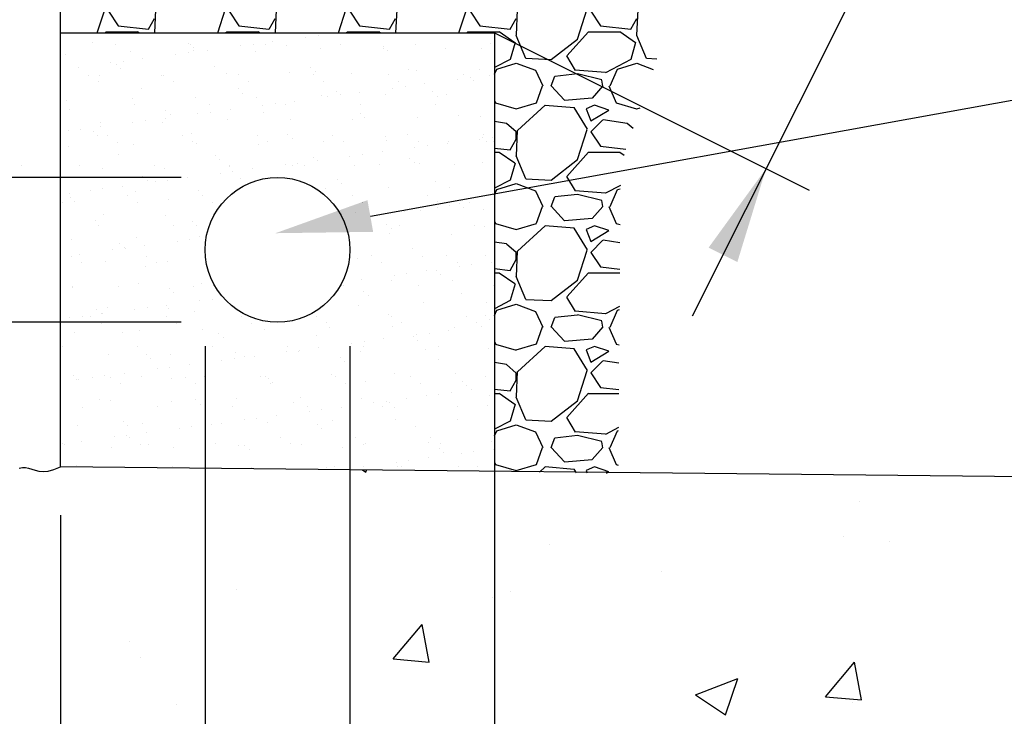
# Model space of a CAD drawing. Extents: x -512 to 3251, y 147 to 2877.
# Tile 26 of 33: x 2630 to 2753, y 2498 to 2584. Entities that reach past the tile are written whole.
import ezdxf

# ---------------------------------------------------------------- set-up
doc = ezdxf.new("R2010")
doc.units = 0
doc.header["$LTSCALE"] = 96
doc.header["$MEASUREMENT"] = 0
doc.layers.get('0').update_dxf_attribs({"color": 3, "linetype": 'CONTINUOUS'})
for name, color, linetype in [('101', 1, 'CONTINUOUS'), ('102', 2, 'CONTINUOUS'), ('103', 3, 'CONTINUOUS'), ('105', 5, 'CONTINUOUS')]:
    doc.layers.add(name, color=color, linetype=linetype)

# ---------------------------------------------------------------- blocks, each defined once
blk = doc.blocks.new('*X14')
at = {"color": 0}
for p, q in [((1291.7, 554.9), (1291.7, 554.9)), ((1296.51, 521.47), (1296.51, 521.47)), ((1334.17, 517), (1334.58, 516.72)), ((1334.58, 516.72), (1334.67, 516.99)), ((1395.99, 513.04), (1395.99, 513.04)), ((1394.06, 508.7), (1394.06, 508.7)), ((1357.49, 507.76), (1357.49, 507.76)), ((1399.73, 508.08), (1399.73, 508.08)), ((1371.32, 504.34), (1371.32, 504.34)), ((1318.53, 502.13), (1318.53, 502.13)), ((1350.32, 501.19), (1350.32, 501.19)), ((1352.55, 501.87), (1352.55, 501.87)), ((1337.98, 493.49), (1341.6, 497.79)), ((1342.47, 493.09), (1341.6, 497.79)), ((1305.18, 495.63), (1305.18, 495.63)), ((1306.58, 493.68), (1306.58, 493.68)), ((1337.98, 493.49), (1342.46, 493.09)), ((1391.78, 488.78), (1395.39, 493.09)), ((1396.26, 488.39), (1395.39, 493.09)), ((1375.62, 489.04), (1380.87, 491.06)), ((1379.35, 486.52), (1380.87, 491.05)), ((1375.62, 489.04), (1379.35, 486.52)), ((1310.99, 487.77), (1310.99, 487.77)), ((1391.78, 488.78), (1396.26, 488.39)), ((1395.08, 488.07), (1395.08, 488.07))]:
    blk.add_line(p, q, dxfattribs=at)
blk = doc.blocks.new('*X16')
at = {"color": 0}
for p, q in [((1328.64, 571.06), (1328.64, 571.06)), ((1331.08, 571.38), (1331.08, 571.38)), ((1300.58, 570.15), (1300.58, 570.15)), ((1303.44, 569.93), (1303.44, 569.93)), ((1312.58, 570.04), (1312.58, 570.04)), ((1312.78, 569.94), (1312.78, 569.94)), ((1319.01, 569.79), (1319.01, 569.79)), ((1320.57, 570), (1320.57, 570)), ((1322.12, 569.96), (1322.12, 569.96)), ((1323.01, 570.32), (1323.01, 570.32)), ((1324.76, 569.78), (1324.76, 569.78)), ((1327.08, 570.85), (1327.08, 570.85)), ((1331.46, 569.98), (1331.46, 569.98)), ((1336.77, 569.68), (1336.77, 569.68)), ((1340.81, 570), (1340.81, 570)), ((1350.15, 570.01), (1350.15, 570.01)), ((1297.21, 568.75), (1297.21, 568.75)), ((1305.31, 569.04), (1305.31, 569.04)), ((1310.93, 568.73), (1310.93, 568.73)), ((1312.49, 568.93), (1312.49, 568.93)), ((1313.14, 569.54), (1313.14, 569.54)), ((1313.16, 569.14), (1313.16, 569.14)), ((1314.93, 569.25), (1314.93, 569.25)), ((1320.84, 569.1), (1320.84, 569.1)), ((1328.94, 569.4), (1328.94, 569.4)), ((1336.79, 569.5), (1336.79, 569.5)), ((1337.32, 569.17), (1337.32, 569.17)), ((1344.47, 569.46), (1344.47, 569.46)), ((1348.95, 569.41), (1348.95, 569.41)), ((1302.86, 567.66), (1302.86, 567.66)), ((1303.57, 567.41), (1303.57, 567.41)), ((1304.42, 567.87), (1304.42, 567.87)), ((1306.86, 568.19), (1306.86, 568.19)), ((1298.78, 567.13), (1298.78, 567.13)), ((1300.04, 566.12), (1300.04, 566.12)), ((1301.44, 566.07), (1301.44, 566.07)), ((1304.12, 566.9), (1304.12, 566.9)), ((1309.12, 566.04), (1309.12, 566.04)), ((1309.38, 566.14), (1309.38, 566.14)), ((1315.75, 567.15), (1315.75, 567.15)), ((1317.22, 566.33), (1317.22, 566.33)), ((1318.72, 566.16), (1318.72, 566.16)), ((1325.07, 566.43), (1325.07, 566.43)), ((1327.75, 567.04), (1327.75, 567.04)), ((1328.07, 566.17), (1328.07, 566.17)), ((1328.3, 566.54), (1328.3, 566.54)), ((1332.75, 566.39), (1332.75, 566.39)), ((1337.41, 566.19), (1337.41, 566.19)), ((1339.93, 566.78), (1339.93, 566.78)), ((1340.85, 566.68), (1340.85, 566.68)), ((1346.75, 566.21), (1346.75, 566.21)), ((1348.7, 566.78), (1348.7, 566.78)), ((1350, 566.1), (1350, 566.1)), ((1301.3, 565.32), (1301.3, 565.32)), ((1310.65, 565.33), (1310.65, 565.33)), ((1319.99, 565.35), (1319.99, 565.35)), ((1329.33, 565.37), (1329.33, 565.37)), ((1338.67, 565.38), (1338.67, 565.38)), ((1341.92, 565.04), (1341.92, 565.04)), ((1346, 565.58), (1346, 565.58)), ((1347.56, 565.78), (1347.56, 565.78)), ((1348.02, 565.4), (1348.02, 565.4)), ((1306.73, 564.51), (1306.73, 564.51)), ((1318.73, 564.41), (1318.73, 564.41)), ((1319.29, 563.9), (1319.29, 563.9)), ((1329.13, 563.62), (1329.13, 563.62)), ((1330.91, 564.14), (1330.91, 564.14)), ((1331.41, 563.66), (1331.41, 563.66)), ((1333.85, 563.98), (1333.85, 563.98)), ((1336.98, 563.72), (1336.98, 563.72)), ((1337.92, 564.51), (1337.92, 564.51)), ((1339.48, 564.72), (1339.48, 564.72)), ((1342.92, 564.04), (1342.92, 564.04)), ((1343.47, 563.53), (1343.47, 563.53)), ((1344.66, 563.68), (1344.66, 563.68)), ((1297.4, 562.97), (1297.4, 562.97)), ((1305.5, 563.26), (1305.5, 563.26)), ((1305.86, 562.42), (1305.86, 562.42)), ((1313.35, 563.36), (1313.35, 563.36)), ((1315.2, 562.43), (1315.2, 562.43)), ((1321.03, 563.32), (1321.03, 563.32)), ((1321.77, 562.39), (1321.77, 562.39)), ((1323.33, 562.59), (1323.33, 562.59)), ((1324.54, 562.45), (1324.54, 562.45)), ((1325.77, 562.91), (1325.77, 562.91)), ((1329.85, 563.45), (1329.85, 563.45)), ((1333.89, 562.47), (1333.89, 562.47)), ((1343.23, 562.48), (1343.23, 562.48)), ((1297.71, 561.88), (1297.71, 561.88)), ((1309.71, 561.78), (1309.71, 561.78)), ((1310.27, 561.27), (1310.27, 561.27)), ((1313.7, 561.32), (1313.7, 561.32)), ((1315.26, 561.53), (1315.26, 561.53)), ((1317.7, 561.85), (1317.7, 561.85)), ((1321.9, 561.51), (1321.9, 561.51)), ((1333.9, 561.41), (1333.9, 561.41)), ((1346.08, 561.14), (1346.08, 561.14)), ((1301.63, 560.29), (1301.63, 560.29)), ((1305.62, 560.26), (1305.62, 560.26)), ((1307.18, 560.47), (1307.18, 560.47)), ((1309.31, 560.26), (1309.31, 560.26)), ((1309.62, 560.79), (1309.62, 560.79)), ((1317.41, 560.55), (1317.41, 560.55)), ((1325.26, 560.65), (1325.26, 560.65)), ((1332.94, 560.61), (1332.94, 560.61)), ((1334.45, 560.9), (1334.45, 560.9)), ((1341.04, 560.9), (1341.04, 560.9)), ((1348.89, 561), (1348.89, 561)), ((1297.55, 559.2), (1297.55, 559.2)), ((1299.11, 559.4), (1299.11, 559.4)), ((1300.7, 559.14), (1300.7, 559.14)), ((1301.25, 558.64), (1301.25, 558.64)), ((1301.55, 559.72), (1301.55, 559.72)), ((1302.46, 558.61), (1302.46, 558.61)), ((1311.8, 558.63), (1311.8, 558.63)), ((1312.88, 558.88), (1312.88, 558.88)), ((1321.15, 558.64), (1321.15, 558.64)), ((1324.88, 558.78), (1324.88, 558.78)), ((1330.49, 558.66), (1330.49, 558.66)), ((1339.83, 558.68), (1339.83, 558.68)), ((1349.17, 558.69), (1349.17, 558.69)), ((1303.73, 557.8), (1303.73, 557.8)), ((1305.69, 557.48), (1305.69, 557.48)), ((1313.07, 557.82), (1313.07, 557.82)), ((1313.54, 557.58), (1313.54, 557.58)), ((1321.22, 557.54), (1321.22, 557.54)), ((1322.41, 557.84), (1322.41, 557.84)), ((1325.43, 558.27), (1325.43, 558.27)), ((1329.32, 557.83), (1329.32, 557.83)), ((1331.75, 557.86), (1331.75, 557.86)), ((1337.06, 558.51), (1337.06, 558.51)), ((1337.17, 557.94), (1337.17, 557.94)), ((1341.1, 557.87), (1341.1, 557.87)), ((1344.69, 557.64), (1344.69, 557.64)), ((1344.85, 557.9), (1344.85, 557.9)), ((1348.76, 558.17), (1348.76, 558.17)), ((1349.07, 558.41), (1349.07, 558.41)), ((1349.62, 557.9), (1349.62, 557.9)), ((1350.33, 558.38), (1350.33, 558.38)), ((1350.44, 557.89), (1350.44, 557.89)), ((1297.59, 557.19), (1297.59, 557.19)), ((1303.86, 556.25), (1303.86, 556.25)), ((1334.17, 556.25), (1334.17, 556.25)), ((1336.61, 556.57), (1336.61, 556.57)), ((1340.69, 557.11), (1340.69, 557.11)), ((1342.25, 557.32), (1342.25, 557.32)), ((1315.86, 556.14), (1315.86, 556.14)), ((1316.42, 555.64), (1316.42, 555.64)), ((1324.54, 554.98), (1324.54, 554.98)), ((1326.1, 555.19), (1326.1, 555.19)), ((1326.97, 554.94), (1326.97, 554.94)), ((1328.04, 555.88), (1328.04, 555.88)), ((1328.54, 555.51), (1328.54, 555.51)), ((1332.61, 556.05), (1332.61, 556.05)), ((1336.31, 554.95), (1336.31, 554.95)), ((1340.05, 555.77), (1340.05, 555.77)), ((1340.6, 555.27), (1340.6, 555.27)), ((1341.23, 555.12), (1341.23, 555.12)), ((1345.65, 554.97), (1345.65, 554.97)), ((1349.08, 555.22), (1349.08, 555.22)), ((1298.94, 554.89), (1298.94, 554.89)), ((1301.82, 554.51), (1301.82, 554.51)), ((1308.28, 554.9), (1308.28, 554.9)), ((1309.5, 554.48), (1309.5, 554.48)), ((1316.46, 553.92), (1316.46, 553.92)), ((1317.6, 554.77), (1317.6, 554.77)), ((1317.62, 554.92), (1317.62, 554.92)), ((1318.02, 554.13), (1318.02, 554.13)), ((1320.46, 554.45), (1320.46, 554.45)), ((1325.45, 554.87), (1325.45, 554.87)), ((1333.13, 554.83), (1333.13, 554.83)), ((1306.84, 553.51), (1306.84, 553.51)), ((1307.4, 553), (1307.4, 553)), ((1308.39, 552.86), (1308.39, 552.86)), ((1309.95, 553.06), (1309.95, 553.06)), ((1312.39, 553.38), (1312.39, 553.38)), ((1319.03, 553.24), (1319.03, 553.24)), ((1331.03, 553.14), (1331.03, 553.14)), ((1331.58, 552.63), (1331.58, 552.63)), ((1343.21, 552.88), (1343.21, 552.88)), ((1297.78, 551.41), (1297.78, 551.41)), ((1300.31, 551.79), (1300.31, 551.79)), ((1301.87, 552), (1301.87, 552)), ((1304.31, 552.32), (1304.31, 552.32)), ((1305.88, 551.7), (1305.88, 551.7)), ((1313.73, 551.8), (1313.73, 551.8)), ((1329.51, 552.05), (1329.51, 552.05)), ((1337.36, 552.15), (1337.36, 552.15)), ((1345.04, 552.12), (1345.04, 552.12)), ((1296.81, 550.27), (1296.81, 550.27)), ((1297.83, 550.88), (1297.83, 550.88)), ((1298.38, 550.37), (1298.38, 550.37)), ((1304.89, 551.1), (1304.89, 551.1)), ((1306.15, 550.29), (1306.15, 550.29)), ((1310.01, 550.61), (1310.01, 550.61)), ((1314.23, 551.11), (1314.23, 551.11)), ((1315.49, 550.31), (1315.49, 550.31)), ((1332.91, 551.15), (1332.91, 551.15)), ((1334.18, 550.34), (1334.18, 550.34)), ((1334.19, 550.24), (1334.19, 550.24)), ((1342.25, 551.17), (1342.25, 551.17)), ((1343.52, 550.36), (1343.52, 550.36)), ((1346.2, 550.14), (1346.2, 550.14)), ((1347.45, 550.23), (1347.45, 550.23)), ((1333.31, 549.05), (1333.31, 549.05)), ((1336.94, 548.85), (1336.94, 548.85)), ((1339.38, 549.17), (1339.38, 549.17)), ((1341.42, 549.34), (1341.42, 549.34)), ((1343.45, 549.71), (1343.45, 549.71)), ((1345.02, 549.91), (1345.02, 549.91)), ((1346.75, 549.63), (1346.75, 549.63)), ((1349.27, 549.44), (1349.27, 549.44)), ((1300.99, 547.98), (1300.99, 547.98)), ((1302.01, 548.73), (1302.01, 548.73)), ((1309.68, 548.69), (1309.68, 548.69)), ((1312.99, 547.87), (1312.99, 547.87)), ((1335.38, 548.64), (1335.38, 548.64)), ((1301.36, 547.37), (1301.36, 547.37)), ((1310.7, 547.39), (1310.7, 547.39)), ((1313.55, 547.37), (1313.55, 547.37)), ((1337.18, 547.51), (1337.18, 547.51)), ((1337.55, 546.37), (1337.55, 546.37)), ((1337.73, 547), (1337.73, 547)), ((1338.73, 547.44), (1338.73, 547.44)), ((1348.07, 547.46), (1348.07, 547.46)), ((1349.36, 547.24), (1349.36, 547.24)), ((1297.96, 545.63), (1297.96, 545.63)), ((1303.98, 545.24), (1303.98, 545.24)), ((1306.07, 545.92), (1306.07, 545.92)), ((1311.15, 545.45), (1311.15, 545.45)), ((1312.71, 545.66), (1312.71, 545.66)), ((1313.92, 546.02), (1313.92, 546.02)), ((1345.22, 546.34), (1345.22, 546.34)), ((1303.08, 544.39), (1303.08, 544.39)), ((1304.53, 544.73), (1304.53, 544.73)), ((1304.64, 544.6), (1304.64, 544.6)), ((1307.08, 544.92), (1307.08, 544.92)), ((1340.34, 544.61), (1340.34, 544.61)), ((1297.97, 543.57), (1297.97, 543.57)), ((1299, 543.85), (1299, 543.85)), ((1299.23, 542.76), (1299.23, 542.76)), ((1302.2, 542.95), (1302.2, 542.95)), ((1307.31, 543.59), (1307.31, 543.59)), ((1308.57, 542.78), (1308.57, 542.78)), ((1309.87, 542.91), (1309.87, 542.91)), ((1333.5, 543.27), (1333.5, 543.27)), ((1335.34, 543.64), (1335.34, 543.64)), ((1336.6, 542.83), (1336.6, 542.83)), ((1341.61, 543.56), (1341.61, 543.56)), ((1344.68, 543.65), (1344.68, 543.65)), ((1345.94, 542.85), (1345.94, 542.85)), ((1349.46, 543.66), (1349.46, 543.66)), ((1350.22, 542.83), (1350.22, 542.83)), ((1307.14, 542.34), (1307.14, 542.34)), ((1342.15, 541.77), (1342.15, 541.77)), ((1343.33, 541.87), (1343.33, 541.87)), ((1346.22, 542.3), (1346.22, 542.3)), ((1347.78, 542.51), (1347.78, 542.51)), ((1314.11, 540.24), (1314.11, 540.24)), ((1334.07, 540.7), (1334.07, 540.7)), ((1337.74, 540.59), (1337.74, 540.59)), ((1338.14, 541.24), (1338.14, 541.24)), ((1339.71, 541.45), (1339.71, 541.45)), ((1343.88, 541.37), (1343.88, 541.37)), ((1345.41, 540.56), (1345.41, 540.56)), ((1298.12, 539.71), (1298.12, 539.71)), ((1298.15, 539.85), (1298.15, 539.85)), ((1303.78, 539.86), (1303.78, 539.86)), ((1306.26, 540.14), (1306.26, 540.14)), ((1310.12, 539.61), (1310.12, 539.61)), ((1310.68, 539.1), (1310.68, 539.1)), ((1313.13, 539.88), (1313.13, 539.88)), ((1331.81, 539.91), (1331.81, 539.91)), ((1334.31, 539.24), (1334.31, 539.24)), ((1341.15, 539.93), (1341.15, 539.93)), ((1350.5, 539.95), (1350.5, 539.95)), ((1313.92, 538.05), (1313.92, 538.05)), ((1315.48, 538.26), (1315.48, 538.26)), ((1334.86, 538.73), (1334.86, 538.73)), ((1346.49, 538.97), (1346.49, 538.97)), ((1349.65, 537.88), (1349.65, 537.88)), ((1301.11, 536.97), (1301.11, 536.97)), ((1302.39, 537.17), (1302.39, 537.17)), ((1305.84, 536.99), (1305.84, 536.99)), ((1307.41, 537.19), (1307.41, 537.19)), ((1309.84, 537.51), (1309.84, 537.51)), ((1310.06, 537.13), (1310.06, 537.13)), ((1313.29, 536.71), (1313.29, 536.71)), ((1333.69, 537.49), (1333.69, 537.49)), ((1341.8, 537.78), (1341.8, 537.78)), ((1297.77, 535.92), (1297.77, 535.92)), ((1299.33, 536.13), (1299.33, 536.13)), ((1300.39, 536.06), (1300.39, 536.06)), ((1301.66, 536.47), (1301.66, 536.47)), ((1301.77, 536.45), (1301.77, 536.45)), ((1309.73, 536.07), (1309.73, 536.07)), ((1319.07, 536.09), (1319.07, 536.09)), ((1328.42, 536.11), (1328.42, 536.11)), ((1337.47, 536.34), (1337.47, 536.34)), ((1337.76, 536.12), (1337.76, 536.12)), ((1347.1, 536.14), (1347.1, 536.14)), ((1348.37, 535.34), (1348.37, 535.34)), ((1349.48, 536.24), (1349.48, 536.24)), ((1350.03, 535.73), (1350.03, 535.73)), ((1301.65, 535.25), (1301.65, 535.25)), ((1306.45, 534.36), (1306.45, 534.36)), ((1311, 535.27), (1311, 535.27)), ((1314.3, 534.46), (1314.3, 534.46)), ((1320.34, 535.28), (1320.34, 535.28)), ((1321.97, 534.42), (1321.97, 534.42)), ((1329.68, 535.3), (1329.68, 535.3)), ((1330.07, 534.71), (1330.07, 534.71)), ((1337.93, 534.81), (1337.93, 534.81)), ((1339.02, 535.32), (1339.02, 535.32)), ((1344.91, 534.36), (1344.91, 534.36)), ((1345.6, 534.78), (1345.6, 534.78)), ((1348.99, 534.9), (1348.99, 534.9)), ((1350.55, 535.11), (1350.55, 535.11)), ((1298.34, 534.07), (1298.34, 534.07)), ((1304.27, 534.08), (1304.27, 534.08)), ((1316.27, 533.97), (1316.27, 533.97)), ((1316.83, 533.47), (1316.83, 533.47)), ((1328.45, 533.71), (1328.45, 533.71)), ((1334.4, 532.98), (1334.4, 532.98)), ((1336.84, 533.3), (1336.84, 533.3)), ((1340.46, 533.6), (1340.46, 533.6)), ((1340.91, 533.84), (1340.91, 533.84)), ((1341.01, 533.1), (1341.01, 533.1)), ((1342.47, 534.04), (1342.47, 534.04)), ((1296.87, 532.33), (1296.87, 532.33)), ((1306.21, 532.35), (1306.21, 532.35)), ((1315.55, 532.37), (1315.55, 532.37)), ((1324.76, 531.71), (1324.76, 531.71)), ((1324.89, 532.38), (1324.89, 532.38)), ((1326.21, 531.75), (1326.21, 531.75)), ((1326.32, 531.92), (1326.32, 531.92)), ((1328.76, 532.24), (1328.76, 532.24)), ((1332.84, 532.77), (1332.84, 532.77)), ((1333.88, 531.71), (1333.88, 531.71)), ((1334.24, 532.4), (1334.24, 532.4)), ((1341.98, 532), (1341.98, 532)), ((1343.58, 532.42), (1343.58, 532.42)), ((1349.84, 532.1), (1349.84, 532.1)), ((1302.58, 531.39), (1302.58, 531.39)), ((1307.25, 531.34), (1307.25, 531.34)), ((1307.81, 530.83), (1307.81, 530.83)), ((1310.25, 531.35), (1310.25, 531.35)), ((1316.69, 530.65), (1316.69, 530.65)), ((1318.25, 530.85), (1318.25, 530.85)), ((1318.35, 531.65), (1318.35, 531.65)), ((1319.44, 531.07), (1319.44, 531.07)), ((1320.69, 531.17), (1320.69, 531.17)), ((1331.44, 530.97), (1331.44, 530.97)), ((1331.99, 530.46), (1331.99, 530.46)), ((1343.62, 530.71), (1343.62, 530.71)), ((1308.61, 529.58), (1308.61, 529.58)), ((1310.17, 529.79), (1310.17, 529.79)), ((1312.61, 530.11), (1312.61, 530.11)), ((1298.24, 528.71), (1298.24, 528.71)), ((1298.53, 528.29), (1298.53, 528.29)), ((1298.79, 528.2), (1298.79, 528.2)), ((1300.53, 528.52), (1300.53, 528.52)), ((1302.1, 528.73), (1302.1, 528.73)), ((1302.81, 528.54), (1302.81, 528.54)), ((1304.53, 529.05), (1304.53, 529.05)), ((1306.63, 528.58), (1306.63, 528.58)), ((1310.42, 528.44), (1310.42, 528.44)), ((1312.15, 528.56), (1312.15, 528.56)), ((1314.49, 528.68), (1314.49, 528.68)), ((1321.5, 528.58), (1321.5, 528.58)), ((1322.16, 528.64), (1322.16, 528.64)), ((1322.42, 528.34), (1322.42, 528.34)), ((1330.26, 528.93), (1330.26, 528.93)), ((1330.84, 528.59), (1330.84, 528.59)), ((1334.6, 528.07), (1334.6, 528.07)), ((1338.12, 529.03), (1338.12, 529.03)), ((1340.18, 528.61), (1340.18, 528.61)), ((1345.79, 529), (1345.79, 529)), ((1349.52, 528.63), (1349.52, 528.63)), ((1304.08, 527.74), (1304.08, 527.74)), ((1313.42, 527.75), (1313.42, 527.75)), ((1322.76, 527.77), (1322.76, 527.77)), ((1322.97, 527.83), (1322.97, 527.83)), ((1332.1, 527.79), (1332.1, 527.79)), ((1341.45, 527.81), (1341.45, 527.81)), ((1346.61, 527.97), (1346.61, 527.97)), ((1347.16, 527.46), (1347.16, 527.46)), ((1347.68, 526.96), (1347.68, 526.96)), ((1301.4, 525.81), (1301.4, 525.81)), ((1302.77, 525.61), (1302.77, 525.61)), ((1310.44, 525.57), (1310.44, 525.57)), ((1313.4, 525.71), (1313.4, 525.71)), ((1318.54, 525.86), (1318.54, 525.86)), ((1326.4, 525.96), (1326.4, 525.96)), ((1334.07, 525.93), (1334.07, 525.93)), ((1337.16, 525.58), (1337.16, 525.58)), ((1339.6, 525.9), (1339.6, 525.9)), ((1342.17, 526.22), (1342.17, 526.22)), ((1343.68, 526.43), (1343.68, 526.43)), ((1345.24, 526.64), (1345.24, 526.64)), ((1350.03, 526.32), (1350.03, 526.32)), ((1299.29, 524.82), (1299.29, 524.82)), ((1308.63, 524.84), (1308.63, 524.84)), ((1313.96, 525.2), (1313.96, 525.2)), ((1317.97, 524.85), (1317.97, 524.85)), ((1325.58, 525.44), (1325.58, 525.44)), ((1327.32, 524.87), (1327.32, 524.87)), ((1327.53, 524.31), (1327.53, 524.31)), ((1329.09, 524.51), (1329.09, 524.51)), ((1331.53, 524.83), (1331.53, 524.83)), ((1335.6, 525.37), (1335.6, 525.37)), ((1336.66, 524.89), (1336.66, 524.89)), ((1337.59, 525.34), (1337.59, 525.34)), ((1338.14, 524.83), (1338.14, 524.83)), ((1346, 524.9), (1346, 524.9)), ((1349.77, 525.07), (1349.77, 525.07)), ((1319.45, 523.24), (1319.45, 523.24)), ((1321.01, 523.45), (1321.01, 523.45)), ((1323.45, 523.77), (1323.45, 523.77)), ((1330.45, 523.15), (1330.45, 523.15)), ((1338.31, 523.25), (1338.31, 523.25)), ((1345.98, 523.22), (1345.98, 523.22)), ((1298.72, 522.5), (1298.72, 522.5)), ((1304.39, 523.07), (1304.39, 523.07)), ((1304.94, 522.57), (1304.94, 522.57)), ((1306.82, 522.8), (1306.82, 522.8)), ((1311.38, 522.18), (1311.38, 522.18)), ((1312.94, 522.39), (1312.94, 522.39)), ((1314.68, 522.9), (1314.68, 522.9)), ((1315.38, 522.71), (1315.38, 522.71)), ((1316.57, 522.81), (1316.57, 522.81)), ((1322.35, 522.86), (1322.35, 522.86)), ((1328.57, 522.7), (1328.57, 522.7)), ((1329.12, 522.2), (1329.12, 522.2)), ((1340.75, 522.44), (1340.75, 522.44)), ((1303.3, 521.12), (1303.3, 521.12)), ((1304.86, 521.32), (1304.86, 521.32)), ((1305.23, 521.03), (1305.23, 521.03)), ((1307.3, 521.64), (1307.3, 521.64)), ((1314.58, 521.05), (1314.58, 521.05)), ((1323.92, 521.07), (1323.92, 521.07)), ((1333.26, 521.08), (1333.26, 521.08)), ((1342.6, 521.1), (1342.6, 521.1)), ((1296.79, 520.26), (1296.79, 520.26)), ((1297.16, 520.21), (1297.16, 520.21)), ((1299.23, 520.58), (1299.23, 520.58)), ((1302.96, 519.83), (1302.96, 519.83)), ((1306.5, 520.23), (1306.5, 520.23)), ((1307.55, 520.17), (1307.55, 520.17)), ((1310.63, 519.79), (1310.63, 519.79)), ((1315.84, 520.24), (1315.84, 520.24)), ((1318.73, 520.08), (1318.73, 520.08)), ((1319.55, 520.07), (1319.55, 520.07)), ((1320.11, 519.56), (1320.11, 519.56)), ((1325.18, 520.26), (1325.18, 520.26)), ((1326.59, 520.18), (1326.59, 520.18)), ((1331.73, 519.81), (1331.73, 519.81)), ((1334.26, 520.15), (1334.26, 520.15)), ((1334.53, 520.28), (1334.53, 520.28)), ((1342.36, 520.44), (1342.36, 520.44)), ((1343.74, 519.7), (1343.74, 519.7)), ((1343.87, 520.29), (1343.87, 520.29)), ((1350.22, 520.54), (1350.22, 520.54)), ((1350.44, 519.56), (1350.44, 519.56)), ((1342.37, 518.49), (1342.37, 518.49)), ((1344.29, 519.2), (1344.29, 519.2)), ((1346.44, 519.03), (1346.44, 519.03)), ((1348, 519.24), (1348, 519.24)), ((1298.53, 517.54), (1298.53, 517.54)), ((1310.53, 517.44), (1310.53, 517.44)), ((1311.05, 517.32), (1311.05, 517.32)), ((1320.4, 517.34), (1320.4, 517.34)), ((1322.72, 517.17), (1322.72, 517.17)), ((1329.74, 517.36), (1329.74, 517.36)), ((1330.64, 517.37), (1330.64, 517.37)), ((1331.85, 517.11), (1331.85, 517.11)), ((1334.29, 517.43), (1334.29, 517.43)), ((1334.72, 517.07), (1334.72, 517.07)), ((1338.37, 517.97), (1338.37, 517.97)), ((1338.49, 517.47), (1338.49, 517.47)), ((1339.08, 517.38), (1339.08, 517.38)), ((1339.93, 518.17), (1339.93, 518.17)), ((1346.17, 517.43), (1346.17, 517.43)), ((1348.42, 517.39), (1348.42, 517.39))]:
    blk.add_line(p, q, dxfattribs=at)
blk = doc.blocks.new('*X21')
at = {"color": 0}
for p, q in [((2257.89, 1266.61), (2258.85, 1269.59)), ((2259.3, 1269.3), (2260.5, 1267.5)), ((2265.14, 1269.46), (2265.01, 1266.61)), ((2272.89, 1266.61), (2273.85, 1269.59)), ((2274.3, 1269.3), (2275.5, 1267.5)), ((2280.14, 1269.46), (2280.01, 1266.61)), ((2287.89, 1266.61), (2288.85, 1269.59)), ((2289.3, 1269.3), (2290.5, 1267.5)), ((2295.14, 1269.46), (2295.01, 1266.61)), ((2302.89, 1266.61), (2303.85, 1269.59)), ((2304.3, 1269.3), (2305.5, 1267.5)), ((2310.14, 1269.46), (2309.99, 1266.31)), ((2317.65, 1265.84), (2318.85, 1269.59)), ((2319.3, 1269.3), (2320.5, 1267.5)), ((2325.14, 1269.46), (2324.99, 1266.31)), ((2264.26, 1267.05), (2265.01, 1268.4)), ((2279.26, 1267.05), (2280.01, 1268.4)), ((2294.26, 1267.05), (2295.01, 1268.4)), ((2309.26, 1267.05), (2310.01, 1268.4)), ((2324.26, 1267.05), (2325.01, 1268.4)), ((2258.86, 1266.61), (2259, 1266.75)), ((2259, 1266.75), (2262.9, 1266.75)), ((2260.5, 1267.5), (2264.25, 1267.05)), ((2262.9, 1266.77), (2263.14, 1266.61)), ((2273.86, 1266.61), (2274, 1266.75)), ((2274, 1266.75), (2277.9, 1266.75)), ((2275.5, 1267.5), (2279.25, 1267.05)), ((2277.9, 1266.77), (2278.14, 1266.61)), ((2288.86, 1266.61), (2289, 1266.75)), ((2289, 1266.75), (2292.9, 1266.75)), ((2290.5, 1267.5), (2294.25, 1267.05)), ((2292.9, 1266.77), (2293.14, 1266.61)), ((2303.86, 1266.61), (2304, 1266.75)), ((2304, 1266.75), (2307.9, 1266.75)), ((2305.5, 1267.5), (2309.25, 1267.05)), ((2307.9, 1266.77), (2309.85, 1265.42)), ((2316.3, 1263.75), (2319, 1266.75)), ((2319, 1266.75), (2322.9, 1266.75)), ((2320.5, 1267.5), (2324.25, 1267.05)), ((2322.9, 1266.77), (2324.85, 1265.42)), ((2309.98, 1266.33), (2311.18, 1263.48)), ((2314.35, 1263.29), (2317.65, 1265.84)), ((2324.98, 1266.33), (2326.18, 1263.48)), ((2309.86, 1265.4), (2309.26, 1263.3)), ((2324.86, 1265.4), (2324.26, 1263.3)), ((2309.25, 1263.3), (2307.32, 1262.29)), ((2311.2, 1263.45), (2314.35, 1263.3)), ((2317.37, 1261.94), (2316.32, 1263.74)), ((2324.25, 1263.3), (2321.1, 1261.65)), ((2326.2, 1263.45), (2327.51, 1263.38)), ((2307.32, 1261.45), (2307.59, 1262.1)), ((2307.6, 1262.1), (2310, 1262.85)), ((2310, 1262.85), (2312.4, 1261.95)), ((2312.4, 1261.95), (2313.3, 1260)), ((2321.1, 1261.67), (2317.35, 1261.97)), ((2321.69, 1260), (2322.59, 1262.1)), ((2322.6, 1262.1), (2325, 1262.85)), ((2325, 1262.85), (2327.06, 1262.07)), ((2314.35, 1260), (2314.8, 1261.2)), ((2317.65, 1261.49), (2314.8, 1261.19)), ((2320.65, 1260.76), (2317.65, 1261.51)), ((2320.8, 1259.99), (2320.65, 1260.74)), ((2312.54, 1257.91), (2313.29, 1260.01)), ((2316, 1258.23), (2314.35, 1260.03)), ((2320.8, 1260), (2319.45, 1258.5)), ((2321.54, 1260), (2322.44, 1257.9)), ((2307.32, 1258.19), (2307.44, 1257.9)), ((2319.45, 1258.5), (2316, 1258.2)), ((2307.44, 1257.89), (2309.99, 1257.14)), ((2310, 1257.15), (2312.55, 1257.9)), ((2313.6, 1257.6), (2310.15, 1254.45)), ((2317.2, 1257.29), (2313.6, 1257.59)), ((2318.88, 1254.61), (2317.23, 1257.31)), ((2319.75, 1257.6), (2318.7, 1257.15)), ((2318.7, 1257.15), (2319.3, 1255.65)), ((2319.3, 1255.65), (2321.55, 1257)), ((2321.55, 1257), (2319.75, 1257.6)), ((2322.44, 1257.89), (2324.99, 1257.14)), ((2325, 1257.15), (2325.42, 1257.27)), ((2320.8, 1255.8), (2319.3, 1254.3)), ((2323.81, 1255.35), (2320.81, 1255.8)), ((2308.81, 1255.35), (2307.32, 1255.58)), ((2310.02, 1254.28), (2308.82, 1255.33)), ((2310.14, 1254.46), (2309.99, 1251.31)), ((2317.65, 1250.84), (2318.85, 1254.59)), ((2324.54, 1254.7), (2323.82, 1255.33)), ((2309.26, 1252.05), (2310.01, 1253.4)), ((2310, 1253.4), (2310, 1254.3)), ((2319.3, 1254.3), (2320.5, 1252.5)), ((2307.32, 1252.28), (2309.25, 1252.05)), ((2320.5, 1252.5), (2323.66, 1252.12)), ((2307.32, 1251.75), (2307.9, 1251.75)), ((2307.9, 1251.77), (2309.85, 1250.42)), ((2309.98, 1251.33), (2311.18, 1248.48)), ((2314.35, 1248.29), (2317.65, 1250.84)), ((2316.3, 1248.75), (2319, 1251.75)), ((2319, 1251.75), (2322.9, 1251.75)), ((2322.9, 1251.77), (2323.42, 1251.41)), ((2309.86, 1250.4), (2309.26, 1248.3)), ((2309.25, 1248.3), (2307.32, 1247.29)), ((2311.2, 1248.45), (2314.35, 1248.3)), ((2317.37, 1246.94), (2316.32, 1248.74)), ((2307.32, 1246.45), (2307.59, 1247.1)), ((2307.6, 1247.1), (2310, 1247.85)), ((2310, 1247.85), (2312.4, 1246.95)), ((2322.97, 1247.63), (2321.1, 1246.65)), ((2321.69, 1245), (2322.59, 1247.1)), ((2322.6, 1247.1), (2322.96, 1247.21)), ((2312.4, 1246.95), (2313.3, 1245)), ((2314.35, 1245), (2314.8, 1246.2)), ((2317.65, 1246.49), (2314.8, 1246.19)), ((2321.1, 1246.67), (2317.35, 1246.97)), ((2320.65, 1245.76), (2317.65, 1246.51)), ((2312.54, 1242.91), (2313.29, 1245.01)), ((2316, 1243.23), (2314.35, 1245.03)), ((2320.8, 1245), (2319.45, 1243.5)), ((2320.8, 1244.99), (2320.65, 1245.74)), ((2321.54, 1245), (2322.44, 1242.9)), ((2319.45, 1243.5), (2316, 1243.2)), ((2307.32, 1243.19), (2307.44, 1242.9)), ((2307.44, 1242.89), (2309.99, 1242.14)), ((2310, 1242.15), (2312.55, 1242.9)), ((2313.6, 1242.6), (2310.15, 1239.45)), ((2317.2, 1242.29), (2313.6, 1242.59)), ((2318.88, 1239.61), (2317.23, 1242.31)), ((2319.75, 1242.6), (2318.7, 1242.15)), ((2321.55, 1242), (2319.75, 1242.6)), ((2322.44, 1242.89), (2322.93, 1242.75)), ((2318.7, 1242.15), (2319.3, 1240.65)), ((2319.3, 1240.65), (2321.55, 1242)), ((2308.81, 1240.35), (2307.32, 1240.58)), ((2310.02, 1239.28), (2308.82, 1240.33)), ((2320.8, 1240.8), (2319.3, 1239.3)), ((2322.91, 1240.49), (2320.81, 1240.8)), ((2310.14, 1239.46), (2309.99, 1236.31)), ((2310, 1238.4), (2310, 1239.3)), ((2317.65, 1235.84), (2318.85, 1239.59)), ((2319.3, 1239.3), (2320.5, 1237.5)), ((2307.32, 1237.28), (2309.25, 1237.05)), ((2309.26, 1237.05), (2310.01, 1238.4)), ((2320.5, 1237.5), (2322.88, 1237.21)), ((2307.32, 1236.75), (2307.9, 1236.75)), ((2307.9, 1236.77), (2309.85, 1235.42)), ((2309.98, 1236.33), (2311.18, 1233.48)), ((2316.3, 1233.75), (2319, 1236.75)), ((2319, 1236.75), (2322.88, 1236.75)), ((2309.86, 1235.4), (2309.26, 1233.3)), ((2314.35, 1233.29), (2317.65, 1235.84)), ((2317.37, 1231.94), (2316.32, 1233.74)), ((2309.25, 1233.3), (2307.32, 1232.29)), ((2307.6, 1232.1), (2310, 1232.85)), ((2310, 1232.85), (2312.4, 1231.95)), ((2311.2, 1233.45), (2314.35, 1233.3)), ((2322.85, 1232.57), (2321.1, 1231.65)), ((2307.32, 1231.45), (2307.59, 1232.1)), ((2312.4, 1231.95), (2313.3, 1230)), ((2314.35, 1230), (2314.8, 1231.2)), ((2317.65, 1231.49), (2314.8, 1231.19)), ((2321.1, 1231.66), (2317.35, 1231.96)), ((2320.65, 1230.76), (2317.65, 1231.51)), ((2321.69, 1230), (2322.59, 1232.1)), ((2322.6, 1232.1), (2322.84, 1232.18)), ((2312.54, 1227.91), (2313.29, 1230.01)), ((2316, 1228.23), (2314.35, 1230.03)), ((2320.8, 1230.01), (2319.45, 1228.51)), ((2320.8, 1229.99), (2320.65, 1230.74)), ((2321.54, 1230), (2322.44, 1227.9)), ((2307.32, 1228.19), (2307.44, 1227.9)), ((2307.44, 1227.89), (2309.99, 1227.14)), ((2310, 1227.15), (2312.55, 1227.9)), ((2313.6, 1227.6), (2310.15, 1224.45)), ((2317.2, 1227.29), (2313.6, 1227.59)), ((2319.45, 1228.5), (2316, 1228.2)), ((2319.75, 1227.6), (2318.7, 1227.15)), ((2321.55, 1227), (2319.75, 1227.6)), ((2322.44, 1227.89), (2322.81, 1227.79)), ((2318.88, 1224.61), (2317.23, 1227.31)), ((2318.7, 1227.15), (2319.3, 1225.65)), ((2319.3, 1225.65), (2321.55, 1227)), ((2308.81, 1225.35), (2307.32, 1225.58)), ((2310.02, 1224.28), (2308.82, 1225.33)), ((2320.8, 1225.8), (2319.3, 1224.3)), ((2322.79, 1225.51), (2320.81, 1225.8)), ((2310.14, 1224.46), (2309.99, 1221.31)), ((2310, 1223.4), (2310, 1224.3)), ((2317.65, 1220.84), (2318.85, 1224.59)), ((2319.3, 1224.3), (2320.5, 1222.5)), ((2309.26, 1222.05), (2310.01, 1223.4)), ((2307.32, 1222.28), (2309.25, 1222.05)), ((2307.32, 1221.75), (2307.9, 1221.75)), ((2307.9, 1221.77), (2309.85, 1220.42)), ((2316.3, 1218.76), (2319, 1221.76)), ((2319, 1221.75), (2322.76, 1221.75)), ((2320.5, 1222.5), (2322.77, 1222.22)), ((2309.86, 1220.4), (2309.26, 1218.3)), ((2309.98, 1221.33), (2311.18, 1218.48)), ((2314.35, 1218.29), (2317.65, 1220.84)), ((2309.25, 1218.3), (2307.32, 1217.29)), ((2307.6, 1217.1), (2310, 1217.85)), ((2310, 1217.85), (2312.4, 1216.95)), ((2311.2, 1218.45), (2314.35, 1218.3)), ((2317.37, 1216.94), (2316.32, 1218.74)), ((2307.32, 1216.45), (2307.59, 1217.1)), ((2312.4, 1216.95), (2313.3, 1215)), ((2317.65, 1216.49), (2314.8, 1216.19)), ((2321.1, 1216.66), (2317.35, 1216.96)), ((2320.65, 1215.76), (2317.65, 1216.51)), ((2322.73, 1217.5), (2321.1, 1216.65)), ((2321.69, 1215), (2322.59, 1217.1)), ((2322.6, 1217.1), (2322.73, 1217.14)), ((2314.35, 1215), (2314.8, 1216.2)), ((2320.8, 1214.99), (2320.65, 1215.74)), ((2312.54, 1212.91), (2313.29, 1215.01)), ((2316, 1213.23), (2314.35, 1215.03)), ((2320.8, 1215.01), (2319.45, 1213.51)), ((2321.54, 1215), (2322.44, 1212.9)), ((2307.32, 1213.19), (2307.44, 1212.9)), ((2307.44, 1212.89), (2309.99, 1212.14)), ((2310, 1212.15), (2312.55, 1212.9)), ((2319.45, 1213.5), (2316, 1213.2)), ((2322.44, 1212.89), (2322.69, 1212.82)), ((2313.6, 1212.6), (2312.89, 1211.95)), ((2317.2, 1212.29), (2313.6, 1212.59)), ((2317.49, 1211.88), (2317.23, 1212.31)), ((2319.75, 1212.6), (2318.7, 1212.15)), ((2318.7, 1212.15), (2318.81, 1211.86)), ((2321.55, 1212), (2319.75, 1212.6)), ((2321.25, 1211.82), (2321.55, 1212))]:
    blk.add_line(p, q, dxfattribs=at)

msp = doc.modelspace()

# ---------------------------------------------------------------- linework, layer by layer
at = {"layer": '101'}
for p, q in [((2767.73, 2655.11), (2713.83, 2547.32)), ((2673.78, 2559.78), (3032.52, 2624.64)), ((2689.23, 2582.57), (2728.38, 2563)), ((2650.23, 2564.57), (2554.23, 2564.57)), ((2650.23, 2546.57), (2515.23, 2546.57)), ((2653.23, 2543.57), (2653.23, 2432.57)), ((2671.23, 2543.57), (2671.23, 2432.57)), ((2689.23, 2528.01), (2689.23, 2432.57)), ((2635.23, 2522.57), (2635.23, 2432.57))]:
    msp.add_line(p, q, dxfattribs=at)
for points in [[(2715.86, 2555.84), (2719.44, 2554.05), (2723.01, 2565.68)], [(2674.13, 2557.81), (2673.42, 2561.75), (2661.97, 2557.64)]]:
    msp.add_solid(points, dxfattribs=at)
at = {"layer": '102'}
for p, q in [((2635.23, 2582.57), (2689.23, 2582.57)), ((2689.23, 2582.57), (2689.23, 2528.01))]:
    msp.add_line(p, q, dxfattribs=at)
msp.add_lwpolyline([(2630.1, 2528.41), (2630.49, 2528.47), (2630.88, 2528.47), (2631.27, 2528.4), (2631.66, 2528.28), (2632.08, 2528.15), (2632.55, 2528.05), (2633.08, 2528), (2633.7, 2528.05), (2634.41, 2528.23), (2635.23, 2528.57)], dxfattribs=at)
at = {"layer": '103'}
for p, q in [((2635.23, 2528.57), (2635.23, 2750.57)), ((2923.23, 2525.57), (2635.23, 2528.57))]:
    msp.add_line(p, q, dxfattribs=at)
at = {"layer": '105'}
msp.add_circle((2662.23, 2555.57), 9, dxfattribs=at)

# ---------------------------------------------------------------- block references
at = {"layer": '101'}
for name, p in [('*X14', (1338.63, 2011.18)), ('*X21', (381.92, 1315.96)), ('*X16', (1338.63, 2011.18))]:
    msp.add_blockref(name, p, dxfattribs=at)

doc.saveas('drawing.dxf')
